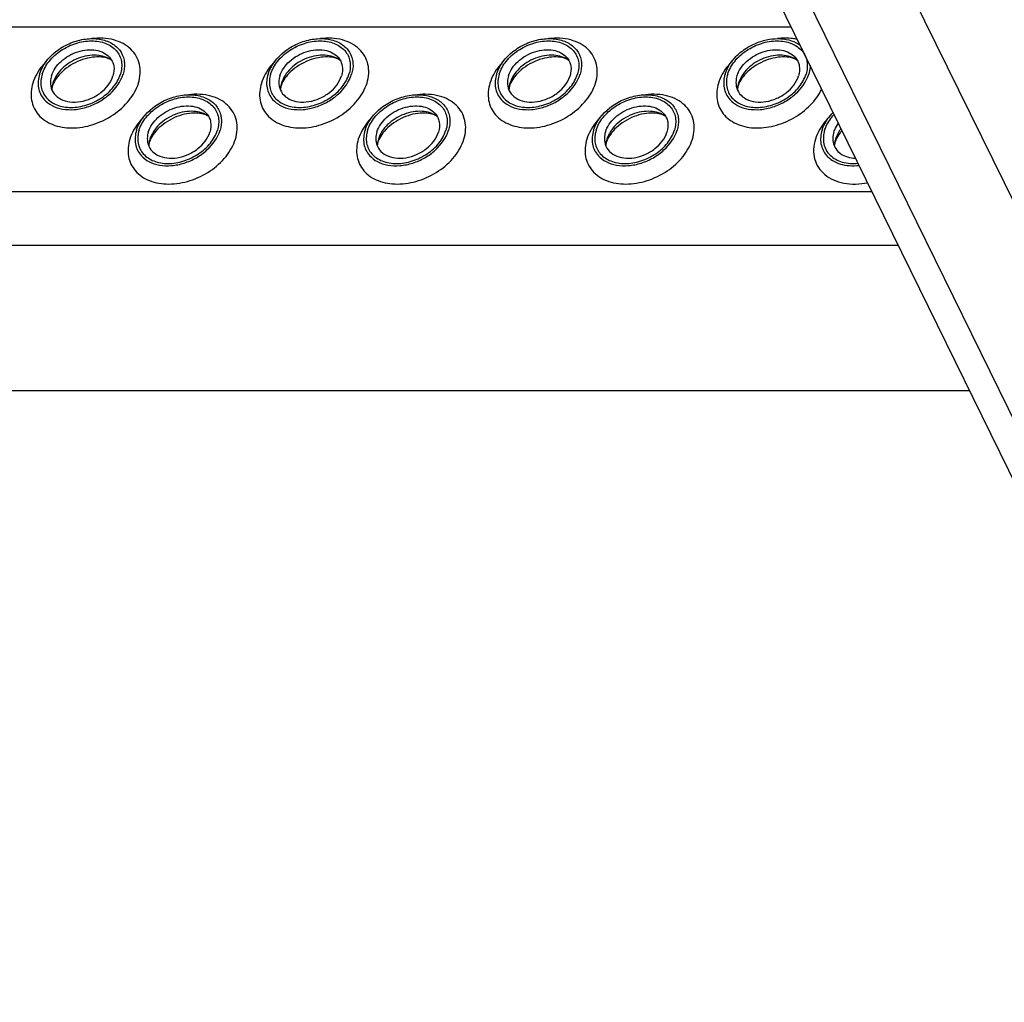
# Model space of a CAD drawing. Header units: millimetres. Extents: x 0 to 2100, y 0 to 2970.
# Tile 8 of 28: x 1743 to 1846, y 900 to 1003. Entities that reach past the tile are written whole.
import ezdxf

# ---------------------------------------------------------------- set-up
doc = ezdxf.new("R2010")
doc.units = ezdxf.units.MM
doc.header["$LTSCALE"] = 193.6
doc.layers.get('0').update_dxf_attribs({"linetype": 'CONTINUOUS'})

msp = doc.modelspace()

# ---------------------------------------------------------------- linework, layer by layer
at = {"color": 7, "linetype": 'CONTINUOUS'}
for p, q in [((1557.02, 1545), (1923.07, 799.07)), ((1842.24, 963.77), (1479.17, 963.77))]:
    msp.add_line(p, q, dxfattribs=at)
at = {"color": 9, "linetype": 'CONTINUOUS'}
for p, q in [((1561.24, 1542.8), (1927.29, 796.86)), ((1572.4, 1542.8), (1938.45, 796.86)), ((1460.48, 1001.86), (1823.55, 1001.86)), ((1468.94, 984.62), (1832.01, 984.62)), ((1471.7, 979), (1834.77, 979))]:
    msp.add_line(p, q, dxfattribs=at)
at = {"color": 7, "linetype": 'CONTINUOUS'}
for centre, radius, start, end in [((1748.85, 995.18), 2.72, 162.7878, 168.4705), ((1748.72, 995.2), 2.59, 168.5132, 169.2517), ((1772.78, 995.18), 2.72, 162.7878, 168.4705), ((1772.65, 995.2), 2.59, 168.5132, 169.2517), ((1796.71, 995.18), 2.72, 162.7878, 168.4705), ((1796.58, 995.2), 2.59, 168.5132, 169.2517), ((1820.64, 995.18), 2.72, 162.7878, 168.4705), ((1820.51, 995.2), 2.59, 168.5132, 169.2517), ((1759, 989.3), 2.72, 162.7878, 168.4705), ((1758.87, 989.33), 2.59, 168.5132, 169.2517), ((1782.93, 989.3), 2.72, 162.7878, 168.4705), ((1782.8, 989.33), 2.59, 168.5132, 169.2517), ((1806.86, 989.3), 2.72, 162.7878, 168.4705), ((1806.73, 989.33), 2.59, 168.5132, 169.2517), ((1830.79, 989.3), 2.72, 162.7878, 168.4705), ((1830.66, 989.33), 2.59, 168.5132, 169.2517)]:
    msp.add_arc(centre, radius, start, end, dxfattribs=at)
for points, knots in [([(1744.85, 996.91), (1745.13, 997.84), (1746.15, 999.11), (1747.91, 1000.15), (1749.43, 1000.62), (1750.93, 1000.68), (1752.26, 1000.31), (1753.28, 999.52), (1753.62, 998.76), (1753.7, 998.38)], [0, 0, 0, 0, 0.256023, 0.397887, 0.538537, 0.670709, 0.789982, 0.897281, 1, 1, 1, 1]), ([(1745.12, 996.91), (1745.27, 997.4), (1745.82, 998.35), (1747.06, 999.46), (1748.6, 1000.2), (1750.24, 1000.48), (1751.76, 1000.25), (1752.78, 999.59), (1753.26, 998.86), (1753.52, 998.03), (1753.45, 997.34), (1753.32, 996.91)], [0, 0, 0, 0, 0.126005, 0.265198, 0.409334, 0.548109, 0.673462, 0.783988, 0.836431, 0.88895, 1, 1, 1, 1]), ([(1768.78, 996.91), (1769.06, 997.84), (1770.08, 999.11), (1771.84, 1000.15), (1773.36, 1000.62), (1774.86, 1000.68), (1776.19, 1000.31), (1777.21, 999.52), (1777.55, 998.76), (1777.63, 998.38)], [0, 0, 0, 0, 0.256023, 0.397887, 0.538537, 0.670709, 0.789982, 0.897281, 1, 1, 1, 1]), ([(1769.05, 996.91), (1769.2, 997.4), (1769.75, 998.35), (1770.99, 999.46), (1772.53, 1000.2), (1774.17, 1000.48), (1775.69, 1000.25), (1776.7, 999.59), (1777.19, 998.86), (1777.45, 998.03), (1777.38, 997.34), (1777.25, 996.91)], [0, 0, 0, 0, 0.126005, 0.265198, 0.409334, 0.548109, 0.673462, 0.783988, 0.836431, 0.88895, 1, 1, 1, 1]), ([(1792.71, 996.91), (1792.99, 997.84), (1794.01, 999.11), (1795.77, 1000.15), (1797.29, 1000.62), (1798.79, 1000.68), (1800.12, 1000.31), (1801.14, 999.52), (1801.48, 998.76), (1801.56, 998.38)], [0, 0, 0, 0, 0.256023, 0.397887, 0.538537, 0.670709, 0.789982, 0.897281, 1, 1, 1, 1]), ([(1792.98, 996.91), (1793.13, 997.4), (1793.68, 998.35), (1794.92, 999.46), (1796.46, 1000.2), (1798.1, 1000.48), (1799.62, 1000.25), (1800.63, 999.59), (1801.12, 998.86), (1801.38, 998.03), (1801.31, 997.34), (1801.18, 996.91)], [0, 0, 0, 0, 0.126005, 0.265198, 0.409334, 0.548109, 0.673462, 0.783988, 0.836431, 0.88895, 1, 1, 1, 1]), ([(1816.64, 996.91), (1816.75, 997.27), (1817.09, 997.97), (1817.86, 998.9), (1818.86, 999.68), (1820.02, 1000.26), (1821.24, 1000.6), (1822.46, 1000.67), (1823.57, 1000.47), (1824.23, 1000.14), (1824.5, 999.93)], [0, 0, 0, 0, 0.116809, 0.243365, 0.376875, 0.513038, 0.647024, 0.774434, 0.89228, 1, 1, 1, 1]), ([(1816.91, 996.91), (1817.06, 997.4), (1817.61, 998.35), (1818.85, 999.46), (1820.39, 1000.2), (1822.03, 1000.48), (1823.55, 1000.25), (1824.56, 999.59), (1825.05, 998.86), (1825.31, 998.03), (1825.24, 997.34), (1825.11, 996.91)], [0, 0, 0, 0, 0.126005, 0.265198, 0.409334, 0.548109, 0.673462, 0.783988, 0.836431, 0.88895, 1, 1, 1, 1]), ([(1746.09, 996.73), (1746.27, 997.31), (1746.86, 998.12), (1747.9, 998.87), (1748.83, 999.29), (1749.8, 999.49), (1750.74, 999.46), (1751.56, 999.21), (1752.01, 998.87), (1752.18, 998.68)], [0, 0, 0, 0, 0.246125, 0.38243, 0.520512, 0.654784, 0.780538, 0.895274, 1, 1, 1, 1]), ([(1770.02, 996.73), (1770.2, 997.31), (1770.79, 998.12), (1771.83, 998.87), (1772.76, 999.29), (1773.73, 999.49), (1774.67, 999.46), (1775.49, 999.21), (1775.94, 998.87), (1776.11, 998.68)], [0, 0, 0, 0, 0.246125, 0.38243, 0.520512, 0.654784, 0.780538, 0.895274, 1, 1, 1, 1]), ([(1793.95, 996.73), (1794.13, 997.31), (1794.72, 998.12), (1795.76, 998.87), (1796.69, 999.29), (1797.66, 999.49), (1798.6, 999.46), (1799.42, 999.21), (1799.87, 998.87), (1800.04, 998.68)], [0, 0, 0, 0, 0.246125, 0.38243, 0.520512, 0.654784, 0.780538, 0.895274, 1, 1, 1, 1]), ([(1817.88, 996.73), (1818.06, 997.31), (1818.65, 998.12), (1819.69, 998.87), (1820.62, 999.29), (1821.59, 999.49), (1822.53, 999.46), (1823.35, 999.21), (1823.8, 998.87), (1823.97, 998.68)], [0, 0, 0, 0, 0.246125, 0.38243, 0.520512, 0.654784, 0.780538, 0.895274, 1, 1, 1, 1]), ([(1752.41, 998.35), (1751.96, 998.69), (1751.06, 998.95), (1749.86, 998.87), (1748.9, 998.6), (1747.99, 998.15), (1747.21, 997.54), (1746.61, 996.81), (1746.34, 996.26), (1746.25, 995.98)], [0, 0, 0, 0, 0.223873, 0.351612, 0.485909, 0.622361, 0.75614, 0.882948, 1, 1, 1, 1]), ([(1752.41, 998.35), (1752.29, 998.44), (1751.94, 998.61), (1751.25, 998.74), (1750.34, 998.7), (1748.98, 998.37), (1747.69, 997.66), (1746.75, 996.71), (1746.42, 996.2), (1746.31, 995.95)], [0, 0, 0, 0, 0.061788, 0.160605, 0.290161, 0.439176, 0.748377, 0.887348, 1, 1, 1, 1]), ([(1752.18, 998.68), (1752.29, 998.55), (1752.48, 998.27), (1752.7, 997.61), (1752.64, 997.06), (1752.54, 996.73)], [0, 0, 0, 0, 0.242965, 0.486066, 1, 1, 1, 1]), ([(1753.7, 998.38), (1753.72, 998.26), (1753.78, 997.77), (1753.71, 997.27), (1753.6, 996.91)], [0, 0, 0, 0, 0.240827, 1, 1, 1, 1]), ([(1776.34, 998.35), (1775.89, 998.69), (1774.99, 998.95), (1773.79, 998.87), (1772.83, 998.6), (1771.92, 998.15), (1771.14, 997.54), (1770.54, 996.81), (1770.27, 996.26), (1770.18, 995.98)], [0, 0, 0, 0, 0.223873, 0.351612, 0.485909, 0.622361, 0.75614, 0.882948, 1, 1, 1, 1]), ([(1776.34, 998.35), (1776.22, 998.44), (1775.87, 998.61), (1775.18, 998.74), (1774.27, 998.7), (1772.91, 998.37), (1771.62, 997.66), (1770.68, 996.71), (1770.35, 996.2), (1770.24, 995.95)], [0, 0, 0, 0, 0.061788, 0.160605, 0.290161, 0.439176, 0.748377, 0.887348, 1, 1, 1, 1]), ([(1776.11, 998.68), (1776.22, 998.55), (1776.41, 998.27), (1776.63, 997.61), (1776.57, 997.06), (1776.47, 996.73)], [0, 0, 0, 0, 0.242965, 0.486066, 1, 1, 1, 1]), ([(1777.63, 998.38), (1777.65, 998.26), (1777.71, 997.77), (1777.64, 997.27), (1777.53, 996.91)], [0, 0, 0, 0, 0.240827, 1, 1, 1, 1]), ([(1800.27, 998.35), (1799.82, 998.69), (1798.92, 998.95), (1797.72, 998.87), (1796.76, 998.6), (1795.85, 998.15), (1795.07, 997.54), (1794.47, 996.81), (1794.2, 996.26), (1794.11, 995.98)], [0, 0, 0, 0, 0.223873, 0.351612, 0.485909, 0.622361, 0.75614, 0.882948, 1, 1, 1, 1]), ([(1800.27, 998.35), (1800.15, 998.44), (1799.8, 998.61), (1799.11, 998.74), (1798.2, 998.7), (1796.84, 998.37), (1795.55, 997.66), (1794.61, 996.71), (1794.28, 996.2), (1794.17, 995.95)], [0, 0, 0, 0, 0.061788, 0.160605, 0.290161, 0.439176, 0.748377, 0.887348, 1, 1, 1, 1]), ([(1800.04, 998.68), (1800.15, 998.55), (1800.34, 998.27), (1800.56, 997.61), (1800.5, 997.06), (1800.4, 996.73)], [0, 0, 0, 0, 0.242965, 0.486066, 1, 1, 1, 1]), ([(1801.56, 998.38), (1801.58, 998.26), (1801.64, 997.77), (1801.57, 997.27), (1801.46, 996.91)], [0, 0, 0, 0, 0.240827, 1, 1, 1, 1]), ([(1824.2, 998.35), (1823.75, 998.69), (1822.85, 998.95), (1821.65, 998.87), (1820.69, 998.6), (1819.78, 998.15), (1819, 997.54), (1818.4, 996.81), (1818.13, 996.26), (1818.04, 995.98)], [0, 0, 0, 0, 0.223873, 0.351612, 0.485909, 0.622361, 0.75614, 0.882948, 1, 1, 1, 1]), ([(1824.2, 998.35), (1824.08, 998.44), (1823.73, 998.61), (1823.04, 998.74), (1822.13, 998.7), (1820.76, 998.37), (1819.48, 997.66), (1818.54, 996.71), (1818.21, 996.2), (1818.1, 995.95)], [0, 0, 0, 0, 0.061788, 0.160605, 0.290161, 0.439176, 0.748377, 0.887348, 1, 1, 1, 1]), ([(1823.97, 998.68), (1824.08, 998.55), (1824.27, 998.27), (1824.49, 997.61), (1824.43, 997.06), (1824.33, 996.73)], [0, 0, 0, 0, 0.242965, 0.486066, 1, 1, 1, 1]), ([(1825.54, 997.82), (1825.54, 997.75), (1825.52, 997.44), (1825.46, 997.14), (1825.39, 996.91)], [0, 0, 0, 0, 0.24328, 1, 1, 1, 1]), ([(1744.85, 996.91), (1744.71, 996.46), (1744.63, 995.72), (1744.92, 994.82), (1745.18, 994.44), (1745.33, 994.27)], [0, 0, 0, 0, 0.513998, 0.757111, 1, 1, 1, 1]), ([(1745.12, 996.91), (1744.99, 996.49), (1744.92, 995.8), (1745.19, 994.96), (1745.67, 994.23), (1746.68, 993.57), (1748.2, 993.34), (1749.84, 993.62), (1751.39, 994.37), (1752.63, 995.48), (1753.17, 996.43), (1753.32, 996.91)], [0, 0, 0, 0, 0.11105, 0.163569, 0.216012, 0.326538, 0.451891, 0.590666, 0.734802, 0.873995, 1, 1, 1, 1]), ([(1745.33, 994.27), (1745.56, 994.01), (1746.16, 993.55), (1747.28, 993.2), (1748.55, 993.16), (1749.87, 993.44), (1751.14, 994), (1752.56, 995.02), (1753.35, 996.12), (1753.6, 996.91)], [0, 0, 0, 0, 0.104679, 0.219356, 0.345073, 0.479342, 0.617452, 0.753801, 1, 1, 1, 1]), ([(1746.09, 996.73), (1746.06, 996.64), (1745.97, 996.29), (1745.97, 995.91), (1746.02, 995.65)], [0, 0, 0, 0, 0.262254, 1, 1, 1, 1]), ([(1746.02, 995.65), (1746.07, 995.37), (1746.32, 994.81), (1747.07, 994.23), (1748.05, 993.95), (1749.16, 993.99), (1750.28, 994.34), (1751.58, 995.11), (1752.33, 996.04), (1752.54, 996.73)], [0, 0, 0, 0, 0.102742, 0.21, 0.32922, 0.461363, 0.602021, 0.743916, 1, 1, 1, 1]), ([(1768.78, 996.91), (1768.64, 996.46), (1768.56, 995.72), (1768.85, 994.82), (1769.11, 994.44), (1769.26, 994.27)], [0, 0, 0, 0, 0.513998, 0.757111, 1, 1, 1, 1]), ([(1769.05, 996.91), (1768.92, 996.49), (1768.85, 995.8), (1769.12, 994.96), (1769.6, 994.23), (1770.61, 993.57), (1772.13, 993.34), (1773.77, 993.62), (1775.32, 994.37), (1776.56, 995.48), (1777.1, 996.43), (1777.25, 996.91)], [0, 0, 0, 0, 0.11105, 0.163569, 0.216012, 0.326538, 0.451891, 0.590666, 0.734802, 0.873995, 1, 1, 1, 1]), ([(1769.26, 994.27), (1769.49, 994.01), (1770.09, 993.55), (1771.21, 993.2), (1772.48, 993.16), (1773.8, 993.44), (1775.07, 994), (1776.49, 995.02), (1777.28, 996.12), (1777.53, 996.91)], [0, 0, 0, 0, 0.104679, 0.219356, 0.345073, 0.479342, 0.617452, 0.753801, 1, 1, 1, 1]), ([(1770.02, 996.73), (1769.99, 996.64), (1769.9, 996.29), (1769.9, 995.91), (1769.95, 995.65)], [0, 0, 0, 0, 0.262254, 1, 1, 1, 1]), ([(1769.95, 995.65), (1770, 995.37), (1770.25, 994.81), (1771, 994.23), (1771.98, 993.95), (1773.09, 993.99), (1774.21, 994.34), (1775.51, 995.11), (1776.26, 996.04), (1776.47, 996.73)], [0, 0, 0, 0, 0.102742, 0.21, 0.32922, 0.461363, 0.602021, 0.743916, 1, 1, 1, 1]), ([(1792.71, 996.91), (1792.57, 996.46), (1792.49, 995.72), (1792.78, 994.82), (1793.04, 994.44), (1793.19, 994.27)], [0, 0, 0, 0, 0.513998, 0.757111, 1, 1, 1, 1]), ([(1792.98, 996.91), (1792.85, 996.49), (1792.78, 995.8), (1793.05, 994.96), (1793.53, 994.23), (1794.54, 993.57), (1796.06, 993.34), (1797.7, 993.62), (1799.25, 994.37), (1800.49, 995.48), (1801.03, 996.43), (1801.18, 996.91)], [0, 0, 0, 0, 0.11105, 0.163569, 0.216012, 0.326538, 0.451891, 0.590666, 0.734802, 0.873995, 1, 1, 1, 1]), ([(1793.19, 994.27), (1793.42, 994.01), (1794.02, 993.55), (1795.14, 993.2), (1796.41, 993.16), (1797.73, 993.44), (1799, 994), (1800.42, 995.02), (1801.21, 996.12), (1801.46, 996.91)], [0, 0, 0, 0, 0.104679, 0.219356, 0.345073, 0.479342, 0.617452, 0.753801, 1, 1, 1, 1]), ([(1793.95, 996.73), (1793.92, 996.64), (1793.83, 996.29), (1793.83, 995.91), (1793.88, 995.65)], [0, 0, 0, 0, 0.262254, 1, 1, 1, 1]), ([(1793.88, 995.65), (1793.93, 995.37), (1794.18, 994.81), (1794.93, 994.23), (1795.91, 993.95), (1797.02, 993.99), (1798.14, 994.34), (1799.44, 995.11), (1800.19, 996.04), (1800.4, 996.73)], [0, 0, 0, 0, 0.102742, 0.21, 0.32922, 0.461363, 0.602021, 0.743916, 1, 1, 1, 1]), ([(1816.64, 996.91), (1816.5, 996.46), (1816.42, 995.72), (1816.71, 994.82), (1816.97, 994.44), (1817.12, 994.27)], [0, 0, 0, 0, 0.513998, 0.757111, 1, 1, 1, 1]), ([(1816.91, 996.91), (1816.78, 996.49), (1816.71, 995.8), (1816.98, 994.96), (1817.46, 994.23), (1818.47, 993.57), (1819.99, 993.34), (1821.63, 993.62), (1823.18, 994.37), (1824.42, 995.48), (1824.96, 996.43), (1825.11, 996.91)], [0, 0, 0, 0, 0.11105, 0.163569, 0.216012, 0.326538, 0.451891, 0.590666, 0.734802, 0.873995, 1, 1, 1, 1]), ([(1817.12, 994.27), (1817.35, 994.01), (1817.95, 993.55), (1819.07, 993.2), (1820.34, 993.16), (1821.66, 993.44), (1822.93, 994), (1824.35, 995.02), (1825.14, 996.12), (1825.39, 996.91)], [0, 0, 0, 0, 0.104679, 0.219356, 0.345073, 0.479342, 0.617452, 0.753801, 1, 1, 1, 1]), ([(1817.88, 996.73), (1817.85, 996.64), (1817.76, 996.29), (1817.76, 995.91), (1817.81, 995.65)], [0, 0, 0, 0, 0.262254, 1, 1, 1, 1]), ([(1817.81, 995.65), (1817.86, 995.37), (1818.11, 994.81), (1818.86, 994.23), (1819.84, 993.95), (1820.95, 993.99), (1822.07, 994.34), (1823.37, 995.11), (1824.12, 996.04), (1824.33, 996.73)], [0, 0, 0, 0, 0.102742, 0.21, 0.32922, 0.461363, 0.602021, 0.743916, 1, 1, 1, 1]), ([(1746.21, 995.68), (1746.19, 995.64), (1746.16, 995.51), (1746.14, 995.37), (1746.14, 995.28)], [0, 0, 0, 0, 0.304395, 1, 1, 1, 1]), ([(1746.31, 995.95), (1746.3, 995.93), (1746.26, 995.84), (1746.23, 995.75), (1746.21, 995.68)], [0, 0, 0, 0, 0.268631, 1, 1, 1, 1]), ([(1770.14, 995.68), (1770.12, 995.64), (1770.09, 995.51), (1770.07, 995.37), (1770.07, 995.28)], [0, 0, 0, 0, 0.304395, 1, 1, 1, 1]), ([(1770.24, 995.95), (1770.23, 995.93), (1770.19, 995.84), (1770.16, 995.75), (1770.14, 995.68)], [0, 0, 0, 0, 0.268631, 1, 1, 1, 1]), ([(1794.07, 995.68), (1794.05, 995.64), (1794.02, 995.51), (1794, 995.37), (1794, 995.28)], [0, 0, 0, 0, 0.304395, 1, 1, 1, 1]), ([(1794.17, 995.95), (1794.16, 995.93), (1794.12, 995.84), (1794.09, 995.75), (1794.07, 995.68)], [0, 0, 0, 0, 0.268631, 1, 1, 1, 1]), ([(1818, 995.68), (1817.98, 995.64), (1817.95, 995.51), (1817.93, 995.37), (1817.93, 995.28)], [0, 0, 0, 0, 0.304395, 1, 1, 1, 1]), ([(1818.1, 995.95), (1818.09, 995.93), (1818.05, 995.84), (1818.02, 995.75), (1818, 995.68)], [0, 0, 0, 0, 0.268631, 1, 1, 1, 1]), ([(1755, 991.04), (1755.28, 991.96), (1756.3, 993.23), (1758.06, 994.28), (1759.58, 994.74), (1761.08, 994.8), (1762.41, 994.43), (1763.43, 993.64), (1763.77, 992.89), (1763.85, 992.5)], [0, 0, 0, 0, 0.256023, 0.397887, 0.538537, 0.670709, 0.789982, 0.897281, 1, 1, 1, 1]), ([(1755.27, 991.04), (1755.42, 991.52), (1755.97, 992.47), (1757.21, 993.58), (1758.75, 994.33), (1760.39, 994.61), (1761.91, 994.38), (1762.92, 993.72), (1763.41, 992.99), (1763.67, 992.15), (1763.6, 991.46), (1763.47, 991.04)], [0, 0, 0, 0, 0.126005, 0.265198, 0.409334, 0.548109, 0.673462, 0.783988, 0.836431, 0.88895, 1, 1, 1, 1]), ([(1778.93, 991.04), (1779.21, 991.96), (1780.23, 993.23), (1781.99, 994.28), (1783.51, 994.74), (1785.01, 994.8), (1786.34, 994.43), (1787.36, 993.64), (1787.7, 992.89), (1787.78, 992.5)], [0, 0, 0, 0, 0.256023, 0.397887, 0.538537, 0.670709, 0.789982, 0.897281, 1, 1, 1, 1]), ([(1779.2, 991.04), (1779.35, 991.52), (1779.9, 992.47), (1781.14, 993.58), (1782.68, 994.33), (1784.32, 994.61), (1785.84, 994.38), (1786.85, 993.72), (1787.34, 992.99), (1787.6, 992.15), (1787.53, 991.46), (1787.4, 991.04)], [0, 0, 0, 0, 0.126005, 0.265198, 0.409334, 0.548109, 0.673462, 0.783988, 0.836431, 0.88895, 1, 1, 1, 1]), ([(1802.86, 991.04), (1803.14, 991.96), (1804.16, 993.23), (1805.92, 994.28), (1807.44, 994.74), (1808.94, 994.8), (1810.27, 994.43), (1811.29, 993.64), (1811.63, 992.89), (1811.71, 992.5)], [0, 0, 0, 0, 0.256023, 0.397887, 0.538537, 0.670709, 0.789982, 0.897281, 1, 1, 1, 1]), ([(1803.13, 991.04), (1803.28, 991.52), (1803.83, 992.47), (1805.07, 993.58), (1806.61, 994.33), (1808.25, 994.61), (1809.77, 994.38), (1810.78, 993.72), (1811.27, 992.99), (1811.53, 992.15), (1811.46, 991.46), (1811.33, 991.04)], [0, 0, 0, 0, 0.126005, 0.265198, 0.409334, 0.548109, 0.673462, 0.783988, 0.836431, 0.88895, 1, 1, 1, 1]), ([(1756.24, 990.85), (1756.42, 991.43), (1757.01, 992.24), (1758.05, 993), (1758.98, 993.41), (1759.95, 993.61), (1760.89, 993.59), (1761.71, 993.33), (1762.16, 993), (1762.33, 992.8)], [0, 0, 0, 0, 0.246125, 0.38243, 0.520512, 0.654784, 0.780538, 0.895274, 1, 1, 1, 1]), ([(1762.56, 992.48), (1762.11, 992.81), (1761.21, 993.07), (1760.01, 992.99), (1759.05, 992.73), (1758.14, 992.27), (1757.36, 991.66), (1756.76, 990.94), (1756.49, 990.38), (1756.4, 990.11)], [0, 0, 0, 0, 0.223873, 0.351612, 0.485909, 0.622361, 0.75614, 0.882948, 1, 1, 1, 1]), ([(1780.17, 990.85), (1780.35, 991.43), (1780.94, 992.24), (1781.98, 993), (1782.91, 993.41), (1783.88, 993.61), (1784.82, 993.59), (1785.64, 993.33), (1786.09, 993), (1786.26, 992.8)], [0, 0, 0, 0, 0.246125, 0.38243, 0.520512, 0.654784, 0.780538, 0.895274, 1, 1, 1, 1]), ([(1786.49, 992.48), (1786.04, 992.81), (1785.14, 993.07), (1783.94, 992.99), (1782.97, 992.73), (1782.07, 992.27), (1781.29, 991.66), (1780.68, 990.94), (1780.42, 990.38), (1780.33, 990.11)], [0, 0, 0, 0, 0.223873, 0.351612, 0.485909, 0.622361, 0.75614, 0.882948, 1, 1, 1, 1]), ([(1804.1, 990.85), (1804.28, 991.43), (1804.87, 992.24), (1805.91, 993), (1806.84, 993.41), (1807.81, 993.61), (1808.75, 993.59), (1809.57, 993.33), (1810.02, 993), (1810.19, 992.8)], [0, 0, 0, 0, 0.246125, 0.38243, 0.520512, 0.654784, 0.780538, 0.895274, 1, 1, 1, 1]), ([(1810.42, 992.48), (1809.97, 992.81), (1809.07, 993.07), (1807.87, 992.99), (1806.9, 992.73), (1806, 992.27), (1805.22, 991.66), (1804.61, 990.94), (1804.35, 990.38), (1804.26, 990.11)], [0, 0, 0, 0, 0.223873, 0.351612, 0.485909, 0.622361, 0.75614, 0.882948, 1, 1, 1, 1]), ([(1826.79, 991.04), (1826.84, 991.2), (1827.11, 991.89), (1827.55, 992.5), (1827.95, 992.9)], [0, 0, 0, 0, 0.236085, 1, 1, 1, 1]), ([(1762.56, 992.48), (1762.44, 992.57), (1762.09, 992.73), (1761.4, 992.86), (1760.49, 992.83), (1759.12, 992.5), (1757.84, 991.79), (1756.9, 990.83), (1756.57, 990.32), (1756.46, 990.08)], [0, 0, 0, 0, 0.061788, 0.160605, 0.290161, 0.439176, 0.748377, 0.887348, 1, 1, 1, 1]), ([(1762.33, 992.8), (1762.44, 992.68), (1762.63, 992.4), (1762.85, 991.74), (1762.79, 991.19), (1762.69, 990.85)], [0, 0, 0, 0, 0.242965, 0.486066, 1, 1, 1, 1]), ([(1763.85, 992.5), (1763.87, 992.39), (1763.93, 991.9), (1763.86, 991.4), (1763.75, 991.04)], [0, 0, 0, 0, 0.240827, 1, 1, 1, 1]), ([(1786.49, 992.48), (1786.37, 992.57), (1786.02, 992.73), (1785.33, 992.86), (1784.42, 992.83), (1783.05, 992.5), (1781.77, 991.79), (1780.83, 990.83), (1780.5, 990.32), (1780.39, 990.08)], [0, 0, 0, 0, 0.061788, 0.160605, 0.290161, 0.439176, 0.748377, 0.887348, 1, 1, 1, 1]), ([(1786.26, 992.8), (1786.37, 992.68), (1786.56, 992.4), (1786.78, 991.74), (1786.72, 991.19), (1786.62, 990.85)], [0, 0, 0, 0, 0.242965, 0.486066, 1, 1, 1, 1]), ([(1787.78, 992.5), (1787.8, 992.39), (1787.86, 991.9), (1787.79, 991.4), (1787.68, 991.04)], [0, 0, 0, 0, 0.240827, 1, 1, 1, 1]), ([(1810.42, 992.48), (1810.3, 992.57), (1809.95, 992.73), (1809.26, 992.86), (1808.35, 992.83), (1806.98, 992.5), (1805.7, 991.79), (1804.76, 990.83), (1804.43, 990.32), (1804.32, 990.08)], [0, 0, 0, 0, 0.061788, 0.160605, 0.290161, 0.439176, 0.748377, 0.887348, 1, 1, 1, 1]), ([(1810.19, 992.8), (1810.3, 992.68), (1810.49, 992.4), (1810.71, 991.74), (1810.65, 991.19), (1810.55, 990.85)], [0, 0, 0, 0, 0.242965, 0.486066, 1, 1, 1, 1]), ([(1811.71, 992.5), (1811.73, 992.39), (1811.79, 991.9), (1811.72, 991.4), (1811.61, 991.04)], [0, 0, 0, 0, 0.240827, 1, 1, 1, 1]), ([(1827.06, 991.04), (1827.11, 991.18), (1827.34, 991.79), (1827.72, 992.32), (1828.06, 992.68)], [0, 0, 0, 0, 0.236761, 1, 1, 1, 1]), ([(1755, 991.04), (1754.86, 990.58), (1754.78, 989.84), (1755.07, 988.95), (1755.33, 988.57), (1755.48, 988.4)], [0, 0, 0, 0, 0.513998, 0.757111, 1, 1, 1, 1]), ([(1755.27, 991.04), (1755.14, 990.61), (1755.07, 989.92), (1755.34, 989.09), (1755.82, 988.36), (1756.83, 987.7), (1758.35, 987.47), (1759.99, 987.75), (1761.54, 988.5), (1762.78, 989.6), (1763.32, 990.55), (1763.47, 991.04)], [0, 0, 0, 0, 0.11105, 0.163569, 0.216012, 0.326538, 0.451891, 0.590666, 0.734802, 0.873995, 1, 1, 1, 1]), ([(1755.48, 988.4), (1755.71, 988.13), (1756.31, 987.68), (1757.43, 987.33), (1758.7, 987.29), (1760.02, 987.56), (1761.29, 988.12), (1762.71, 989.15), (1763.5, 990.25), (1763.75, 991.04)], [0, 0, 0, 0, 0.104679, 0.219356, 0.345073, 0.479342, 0.617452, 0.753801, 1, 1, 1, 1]), ([(1756.24, 990.85), (1756.21, 990.76), (1756.12, 990.41), (1756.12, 990.04), (1756.17, 989.78)], [0, 0, 0, 0, 0.262254, 1, 1, 1, 1]), ([(1756.17, 989.78), (1756.22, 989.5), (1756.47, 988.94), (1757.22, 988.35), (1758.2, 988.08), (1759.31, 988.12), (1760.43, 988.46), (1761.73, 989.23), (1762.48, 990.17), (1762.69, 990.85)], [0, 0, 0, 0, 0.102742, 0.21, 0.32922, 0.461363, 0.602021, 0.743916, 1, 1, 1, 1]), ([(1778.93, 991.04), (1778.79, 990.58), (1778.71, 989.84), (1779, 988.95), (1779.26, 988.57), (1779.41, 988.4)], [0, 0, 0, 0, 0.513998, 0.757111, 1, 1, 1, 1]), ([(1779.2, 991.04), (1779.07, 990.61), (1779, 989.92), (1779.27, 989.09), (1779.75, 988.36), (1780.76, 987.7), (1782.28, 987.47), (1783.92, 987.75), (1785.47, 988.5), (1786.71, 989.6), (1787.25, 990.55), (1787.4, 991.04)], [0, 0, 0, 0, 0.11105, 0.163569, 0.216012, 0.326538, 0.451891, 0.590666, 0.734802, 0.873995, 1, 1, 1, 1]), ([(1779.41, 988.4), (1779.64, 988.13), (1780.24, 987.68), (1781.36, 987.33), (1782.63, 987.29), (1783.95, 987.56), (1785.22, 988.12), (1786.64, 989.15), (1787.43, 990.25), (1787.68, 991.04)], [0, 0, 0, 0, 0.104679, 0.219356, 0.345073, 0.479342, 0.617452, 0.753801, 1, 1, 1, 1]), ([(1780.17, 990.85), (1780.14, 990.76), (1780.05, 990.41), (1780.05, 990.04), (1780.1, 989.78)], [0, 0, 0, 0, 0.262254, 1, 1, 1, 1]), ([(1780.1, 989.78), (1780.15, 989.5), (1780.4, 988.94), (1781.15, 988.35), (1782.13, 988.08), (1783.24, 988.12), (1784.36, 988.46), (1785.66, 989.23), (1786.41, 990.17), (1786.62, 990.85)], [0, 0, 0, 0, 0.102742, 0.21, 0.32922, 0.461363, 0.602021, 0.743916, 1, 1, 1, 1]), ([(1802.86, 991.04), (1802.72, 990.58), (1802.64, 989.84), (1802.93, 988.95), (1803.19, 988.57), (1803.34, 988.4)], [0, 0, 0, 0, 0.513998, 0.757111, 1, 1, 1, 1]), ([(1803.13, 991.04), (1803, 990.61), (1802.93, 989.92), (1803.2, 989.09), (1803.68, 988.36), (1804.69, 987.7), (1806.21, 987.47), (1807.85, 987.75), (1809.4, 988.5), (1810.64, 989.6), (1811.18, 990.55), (1811.33, 991.04)], [0, 0, 0, 0, 0.11105, 0.163569, 0.216012, 0.326538, 0.451891, 0.590666, 0.734802, 0.873995, 1, 1, 1, 1]), ([(1803.34, 988.4), (1803.57, 988.13), (1804.17, 987.68), (1805.29, 987.33), (1806.56, 987.29), (1807.88, 987.56), (1809.15, 988.12), (1810.57, 989.15), (1811.36, 990.25), (1811.61, 991.04)], [0, 0, 0, 0, 0.104679, 0.219356, 0.345073, 0.479342, 0.617452, 0.753801, 1, 1, 1, 1]), ([(1804.1, 990.85), (1804.07, 990.76), (1803.98, 990.41), (1803.98, 990.04), (1804.03, 989.78)], [0, 0, 0, 0, 0.262254, 1, 1, 1, 1]), ([(1804.03, 989.78), (1804.08, 989.5), (1804.33, 988.94), (1805.08, 988.35), (1806.06, 988.08), (1807.17, 988.12), (1808.29, 988.46), (1809.59, 989.23), (1810.34, 990.17), (1810.55, 990.85)], [0, 0, 0, 0, 0.102742, 0.21, 0.32922, 0.461363, 0.602021, 0.743916, 1, 1, 1, 1]), ([(1826.79, 991.04), (1826.65, 990.58), (1826.57, 989.84), (1826.86, 988.95), (1827.12, 988.57), (1827.26, 988.4)], [0, 0, 0, 0, 0.513998, 0.757111, 1, 1, 1, 1]), ([(1827.06, 991.04), (1826.92, 990.58), (1826.86, 989.84), (1827.19, 988.96), (1827.77, 988.2), (1828.94, 987.58), (1830.01, 987.52), (1830.56, 987.58)], [0, 0, 0, 0, 0.241514, 0.35596, 0.471165, 0.717727, 1, 1, 1, 1]), ([(1828.03, 990.85), (1828, 990.76), (1827.91, 990.41), (1827.91, 990.04), (1827.96, 989.78)], [0, 0, 0, 0, 0.262254, 1, 1, 1, 1]), ([(1828.03, 990.85), (1828.05, 990.93), (1828.17, 991.26), (1828.35, 991.56), (1828.5, 991.77)], [0, 0, 0, 0, 0.240197, 1, 1, 1, 1]), ([(1828.78, 991.2), (1828.71, 991.12), (1828.47, 990.78), (1828.28, 990.4), (1828.19, 990.11)], [0, 0, 0, 0, 0.261668, 1, 1, 1, 1]), ([(1828.88, 991.01), (1828.81, 990.93), (1828.56, 990.64), (1828.36, 990.32), (1828.25, 990.08)], [0, 0, 0, 0, 0.281115, 1, 1, 1, 1]), ([(1756.36, 989.81), (1756.34, 989.77), (1756.31, 989.63), (1756.29, 989.5), (1756.28, 989.4)], [0, 0, 0, 0, 0.304395, 1, 1, 1, 1]), ([(1756.46, 990.08), (1756.45, 990.05), (1756.41, 989.97), (1756.38, 989.88), (1756.36, 989.81)], [0, 0, 0, 0, 0.268631, 1, 1, 1, 1]), ([(1780.29, 989.81), (1780.27, 989.77), (1780.24, 989.63), (1780.22, 989.5), (1780.21, 989.4)], [0, 0, 0, 0, 0.304395, 1, 1, 1, 1]), ([(1780.39, 990.08), (1780.38, 990.05), (1780.34, 989.97), (1780.31, 989.88), (1780.29, 989.81)], [0, 0, 0, 0, 0.268631, 1, 1, 1, 1]), ([(1804.22, 989.81), (1804.2, 989.77), (1804.17, 989.63), (1804.15, 989.5), (1804.14, 989.4)], [0, 0, 0, 0, 0.304395, 1, 1, 1, 1]), ([(1804.32, 990.08), (1804.31, 990.05), (1804.27, 989.97), (1804.24, 989.88), (1804.22, 989.81)], [0, 0, 0, 0, 0.268631, 1, 1, 1, 1]), ([(1828.15, 989.81), (1828.13, 989.77), (1828.1, 989.63), (1828.08, 989.5), (1828.07, 989.4)], [0, 0, 0, 0, 0.304395, 1, 1, 1, 1]), ([(1828.25, 990.08), (1828.24, 990.05), (1828.2, 989.97), (1828.17, 989.88), (1828.15, 989.81)], [0, 0, 0, 0, 0.268631, 1, 1, 1, 1]), ([(1827.96, 989.78), (1828, 989.54), (1828.18, 989.08), (1828.72, 988.54), (1829.46, 988.2), (1830.01, 988.12), (1830.3, 988.11)], [0, 0, 0, 0, 0.230495, 0.466162, 0.720713, 1, 1, 1, 1]), ([(1827.26, 988.4), (1827.45, 988.19), (1827.89, 987.82), (1828.72, 987.46), (1829.67, 987.3), (1830.33, 987.32), (1830.67, 987.36)], [0, 0, 0, 0, 0.224112, 0.464091, 0.723086, 1, 1, 1, 1])]:
    msp.add_open_spline(points, degree=3, knots=knots, dxfattribs=at)
at = {"color": 9, "linetype": 'CONTINUOUS'}
for points, knots in [([(1755.21, 995.98), (1755.31, 996.3), (1755.43, 996.96), (1755.36, 997.93), (1755.01, 998.82), (1754.42, 999.58), (1753.6, 1000.15), (1752.25, 1000.68), (1751.09, 1000.72), (1750.33, 1000.63)], [0, 0, 0, 0, 0.124407, 0.241591, 0.355163, 0.469734, 0.589631, 0.717769, 1, 1, 1, 1]), ([(1779.14, 995.98), (1779.24, 996.3), (1779.36, 996.96), (1779.29, 997.93), (1778.94, 998.82), (1778.35, 999.58), (1777.53, 1000.15), (1776.18, 1000.68), (1775.02, 1000.72), (1774.26, 1000.63)], [0, 0, 0, 0, 0.124407, 0.241591, 0.355163, 0.469734, 0.589631, 0.717769, 1, 1, 1, 1]), ([(1803.07, 995.98), (1803.17, 996.3), (1803.29, 996.96), (1803.22, 997.93), (1802.87, 998.82), (1802.28, 999.58), (1801.46, 1000.15), (1800.11, 1000.68), (1798.95, 1000.72), (1798.19, 1000.63)], [0, 0, 0, 0, 0.124407, 0.241591, 0.355163, 0.469734, 0.589631, 0.717769, 1, 1, 1, 1]), ([(1824.2, 1000.55), (1824.04, 1000.58), (1823.35, 1000.7), (1822.64, 1000.69), (1822.12, 1000.63)], [0, 0, 0, 0, 0.2402, 1, 1, 1, 1]), ([(1745.6, 998.31), (1745.43, 998.13), (1744.82, 997.45), (1744.35, 996.62), (1744.15, 995.98)], [0, 0, 0, 0, 0.264826, 1, 1, 1, 1]), ([(1769.53, 998.31), (1769.36, 998.13), (1768.75, 997.45), (1768.28, 996.62), (1768.08, 995.98)], [0, 0, 0, 0, 0.264826, 1, 1, 1, 1]), ([(1793.46, 998.31), (1793.29, 998.13), (1792.68, 997.45), (1792.21, 996.62), (1792.01, 995.98)], [0, 0, 0, 0, 0.264826, 1, 1, 1, 1]), ([(1817.39, 998.31), (1817.22, 998.13), (1816.61, 997.45), (1816.14, 996.62), (1815.94, 995.98)], [0, 0, 0, 0, 0.264826, 1, 1, 1, 1]), ([(1744.15, 995.98), (1743.98, 995.41), (1743.88, 994.48), (1744.24, 993.35), (1744.72, 992.62), (1745.4, 992.03), (1746.54, 991.44), (1748.31, 991.16), (1750.51, 991.54), (1752.6, 992.55), (1754.27, 994.05), (1755.01, 995.33), (1755.21, 995.98)], [0, 0, 0, 0, 0.110961, 0.163438, 0.215838, 0.269928, 0.32708, 0.452332, 0.590995, 0.735015, 0.874096, 1, 1, 1, 1]), ([(1768.08, 995.98), (1767.91, 995.41), (1767.81, 994.48), (1768.17, 993.35), (1768.65, 992.62), (1769.33, 992.03), (1770.47, 991.44), (1772.24, 991.16), (1774.44, 991.54), (1776.53, 992.55), (1778.2, 994.05), (1778.94, 995.33), (1779.14, 995.98)], [0, 0, 0, 0, 0.110961, 0.163438, 0.215838, 0.269928, 0.32708, 0.452332, 0.590995, 0.735015, 0.874096, 1, 1, 1, 1]), ([(1792.01, 995.98), (1791.84, 995.41), (1791.74, 994.48), (1792.1, 993.35), (1792.58, 992.62), (1793.26, 992.03), (1794.4, 991.44), (1796.17, 991.16), (1798.37, 991.54), (1800.46, 992.55), (1802.13, 994.05), (1802.87, 995.33), (1803.07, 995.98)], [0, 0, 0, 0, 0.110961, 0.163438, 0.215838, 0.269928, 0.32708, 0.452332, 0.590995, 0.735015, 0.874096, 1, 1, 1, 1]), ([(1815.94, 995.98), (1815.77, 995.43), (1815.68, 994.55), (1815.99, 993.46), (1816.42, 992.74), (1817.03, 992.15), (1818.07, 991.53), (1819.36, 991.25), (1820.71, 991.29), (1821.78, 991.48), (1822.84, 991.83), (1824.17, 992.47), (1825.61, 993.57), (1826.46, 994.73), (1826.75, 995.35)], [0, 0, 0, 0, 0.111006, 0.163471, 0.215637, 0.269144, 0.325341, 0.447981, 0.51492, 0.584644, 0.656173, 0.728354, 0.869522, 1, 1, 1, 1]), ([(1765.36, 990.11), (1765.46, 990.43), (1765.58, 991.08), (1765.51, 992.06), (1765.16, 992.95), (1764.57, 993.7), (1763.75, 994.28), (1762.4, 994.8), (1761.24, 994.85), (1760.48, 994.76)], [0, 0, 0, 0, 0.124407, 0.241591, 0.355163, 0.469734, 0.589631, 0.717769, 1, 1, 1, 1]), ([(1789.29, 990.11), (1789.39, 990.43), (1789.51, 991.08), (1789.44, 992.06), (1789.09, 992.95), (1788.5, 993.7), (1787.68, 994.28), (1786.33, 994.8), (1785.17, 994.85), (1784.41, 994.76)], [0, 0, 0, 0, 0.124407, 0.241591, 0.355163, 0.469734, 0.589631, 0.717769, 1, 1, 1, 1]), ([(1813.22, 990.11), (1813.32, 990.43), (1813.44, 991.08), (1813.37, 992.06), (1813.02, 992.95), (1812.43, 993.7), (1811.61, 994.28), (1810.26, 994.8), (1809.1, 994.85), (1808.34, 994.76)], [0, 0, 0, 0, 0.124407, 0.241591, 0.355163, 0.469734, 0.589631, 0.717769, 1, 1, 1, 1]), ([(1755.75, 992.43), (1755.58, 992.26), (1754.97, 991.57), (1754.5, 990.75), (1754.3, 990.11)], [0, 0, 0, 0, 0.264826, 1, 1, 1, 1]), ([(1779.68, 992.43), (1779.51, 992.26), (1778.9, 991.57), (1778.43, 990.75), (1778.23, 990.11)], [0, 0, 0, 0, 0.264826, 1, 1, 1, 1]), ([(1803.61, 992.43), (1803.44, 992.26), (1802.83, 991.57), (1802.36, 990.75), (1802.16, 990.11)], [0, 0, 0, 0, 0.264826, 1, 1, 1, 1]), ([(1827.53, 992.43), (1827.37, 992.26), (1826.76, 991.57), (1826.29, 990.75), (1826.09, 990.11)], [0, 0, 0, 0, 0.264826, 1, 1, 1, 1]), ([(1754.3, 990.11), (1754.13, 989.53), (1754.03, 988.6), (1754.39, 987.48), (1754.87, 986.75), (1755.55, 986.16), (1756.69, 985.56), (1758.46, 985.29), (1760.66, 985.67), (1762.75, 986.68), (1764.42, 988.17), (1765.16, 989.45), (1765.36, 990.11)], [0, 0, 0, 0, 0.110961, 0.163438, 0.215838, 0.269928, 0.32708, 0.452332, 0.590995, 0.735015, 0.874096, 1, 1, 1, 1]), ([(1778.23, 990.11), (1778.06, 989.53), (1777.96, 988.6), (1778.32, 987.48), (1778.8, 986.75), (1779.48, 986.16), (1780.62, 985.56), (1782.39, 985.29), (1784.59, 985.67), (1786.68, 986.68), (1788.35, 988.17), (1789.09, 989.45), (1789.29, 990.11)], [0, 0, 0, 0, 0.110961, 0.163438, 0.215838, 0.269928, 0.32708, 0.452332, 0.590995, 0.735015, 0.874096, 1, 1, 1, 1]), ([(1802.16, 990.11), (1801.99, 989.53), (1801.89, 988.6), (1802.25, 987.48), (1802.73, 986.75), (1803.41, 986.16), (1804.55, 985.56), (1806.32, 985.29), (1808.52, 985.67), (1810.61, 986.68), (1812.28, 988.17), (1813.01, 989.45), (1813.22, 990.11)], [0, 0, 0, 0, 0.110961, 0.163438, 0.215838, 0.269928, 0.32708, 0.452332, 0.590995, 0.735015, 0.874096, 1, 1, 1, 1]), ([(1826.09, 990.11), (1825.99, 989.76), (1825.86, 989.07), (1825.96, 988.04), (1826.37, 987.11), (1827.06, 986.35), (1827.98, 985.79), (1829.49, 985.34), (1830.74, 985.38), (1831.56, 985.55)], [0, 0, 0, 0, 0.122714, 0.238049, 0.350152, 0.464181, 0.58468, 0.714341, 1, 1, 1, 1])]:
    msp.add_open_spline(points, degree=3, knots=knots, dxfattribs=at)
at = {"color": 7, "linetype": 'CONTINUOUS'}
for points in [[(1746.18, 995.69), (1746.15, 995.55), (1746.14, 995.41), (1746.14, 995.28)], [(1770.11, 995.69), (1770.08, 995.55), (1770.07, 995.41), (1770.07, 995.28)], [(1794.04, 995.69), (1794.01, 995.55), (1794, 995.41), (1794, 995.28)], [(1817.97, 995.69), (1817.94, 995.55), (1817.93, 995.41), (1817.93, 995.28)], [(1756.33, 989.81), (1756.3, 989.68), (1756.29, 989.54), (1756.28, 989.4)], [(1780.26, 989.81), (1780.23, 989.68), (1780.22, 989.54), (1780.21, 989.4)], [(1804.19, 989.81), (1804.16, 989.68), (1804.15, 989.54), (1804.14, 989.4)], [(1828.12, 989.81), (1828.09, 989.68), (1828.08, 989.54), (1828.07, 989.4)]]:
    msp.add_open_spline(points, degree=3, dxfattribs=at)

doc.saveas('drawing.dxf')
